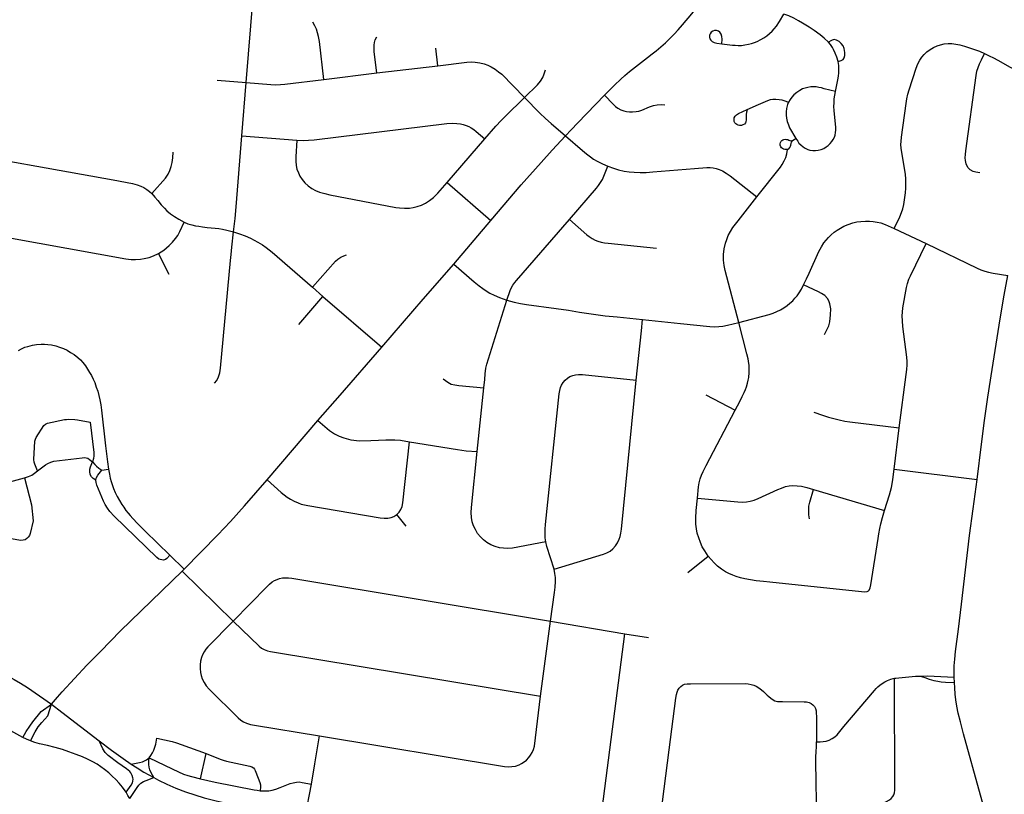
# Model space of a CAD drawing. Extents: x 1410746 to 1533160, y 578873 to 704954.
# Tile 56 of 227: x 1484573 to 1490111, y 600020 to 604381. Entities that reach past the tile are written whole.
import ezdxf

# ---------------------------------------------------------------- set-up
doc = ezdxf.new("R2010")
doc.units = 0
doc.header["$MEASUREMENT"] = 0
doc.layers.add('MC_STREETS', color=254, linetype='CONTINUOUS')

msp = doc.modelspace()

# ---------------------------------------------------------------- linework, layer by layer
at = {"layer": 'MC_STREETS'}
for p, q in [((1485846.9702, 604027.224575), (1485905.49555, 604761.0382)), ((1486923.990825, 604121.775625), (1486913.363975, 604221.0319)), ((1486581.1528, 604081.101075), (1486923.990825, 604121.775625)), ((1486283.638725, 604044.989625), (1486581.1528, 604081.101075)), ((1485683.786575, 604040.732525), (1485846.9702, 604027.224575)), ((1485822.55815, 603727.3507), (1485846.9702, 604027.224575)), ((1485822.55815, 603727.3507), (1486131.524425, 603703.095925)), ((1486976.724525, 603464.47995), (1487189.36645, 603709.395275)), ((1488920.107875, 603700.172975), (1488938.634075, 603712.145325)), ((1486976.724525, 603464.47995), (1487223.371925, 603250.966775)), ((1487014.02945, 603005.4519), (1487223.371925, 603250.966775)), ((1489492.5745, 603205.42305), (1489670.94355, 603120.288575)), ((1485413.43205, 602946.084175), (1485352.49455, 603064.834175)), ((1486220.315275, 602875.521475), (1486278.4605, 602822.6866)), ((1486142.970275, 602665.82405), (1486278.4605, 602822.6866)), ((1486278.4605, 602822.6866), (1486609.0158, 602536.862575)), ((1488075.201975, 602692.49265), (1488289.3613, 602671.1168)), ((1487146.817825, 601949.750725), (1487183.91085, 602309.1669)), ((1488431.415725, 602268.447925), (1488597.18645, 602183.319325)), ((1485964.33015, 601790.4325), (1486249.16265, 602124.496725)), ((1489491.188575, 601850.86615), (1489520.236825, 602082.696825)), ((1485034.8, 601844.2602), (1485071.68035, 601850.487475)), ((1489491.188575, 601850.86615), (1489957.853425, 601792.24255)), ((1489038.45895, 601735.48505), (1489436.874825, 601617.724)), ((1486746.817825, 601529.2646), (1486694.397375, 601594.92025)), ((1485417.05955, 601366.94525), (1485498.3001, 601287.887975)), ((1488330.616775, 601269.86445), (1488445.200125, 601360.48945)), ((1485486.68425, 601276.01985), (1485498.3001, 601287.887975)), ((1485486.68425, 601276.01985), (1485774.146475, 600995.980775)), ((1487502.21985, 600573.21275), (1487558.79285, 600994.284625)), ((1487558.79285, 600994.284625), (1487975.874875, 600924.521525)), ((1487808.172825, 599620.0293), (1487975.874875, 600924.521525)), ((1487975.874875, 600924.521525), (1488109.5825, 600902.70585)), ((1489830.2546, 600650.3939), (1489829.215375, 600679.2456)), ((1485589.921875, 600108.4704), (1485621.101325, 600249.300025)), ((1486177.88135, 599894.191625), (1486214.060325, 600076.9755))]:
    msp.add_line(p, q, dxfattribs=at)
for points in [[(1487862.754225, 603956.9328), (1487918.267475, 604012.552), (1487953.4585, 604046.11055), (1487976.11475, 604066.943875), (1488002.169325, 604088.812675), (1488104.500175, 604168.506375), (1488130.021, 604187.7772), (1488153.718925, 604206.2668), (1488178.979325, 604227.62095), (1488204.77815, 604251.02395), (1488230.163375, 604275.882), (1488253.718925, 604300.0168), (1488275.746975, 604323.571575), (1488300.60245, 604351.669775), (1488321.42725, 604375.79805), (1488344.604325, 604403.4022), (1488393.993325, 604465.0278), (1488463.7801, 604555.4017)], [(1488521.810675, 604245.4341), (1488582.274725, 604237.662075), (1488596.980275, 604236.7194), (1488614.702325, 604235.5882), (1488632.99, 604236.342325), (1488652.45375, 604238.603475), (1488671.985, 604242.292725), (1488689.563125, 604246.633), (1488705.62215, 604251.841325), (1488721.8982, 604258.35175), (1488742.0805, 604268.5514), (1488758.57355, 604278.317025), (1488774.9798, 604289.862175), (1488790.08395, 604302.362175), (1488805.188125, 604316.9455), (1488816.711975, 604329.904075), (1488829.406875, 604345.330925), (1488846.754075, 604371.4937), (1488870.93955, 604412.67195)], [(1489123.121175, 604254.992975), (1489098.8121, 604276.183475), (1489074.683675, 604296.1388), (1489041.52395, 604319.4895), (1489012.7045, 604338.2395), (1488976.981675, 604360.7613), (1488953.9997, 604374.645775), (1488927.287825, 604389.28115), (1488899.83455, 604401.836275), (1488870.93955, 604412.67195)], [(1486283.638725, 604044.989625), (1486258.37785, 604258.447525), (1486253.96415, 604285.374675), (1486248.697025, 604307.4307), (1486241.78395, 604327.182375), (1486232.5665, 604346.60485), (1486220.7155, 604367.6733)], [(1486581.1528, 604081.101075), (1486567.335225, 604200.76345), (1486566.1275, 604221.0531), (1486565.821475, 604238.045), (1486567.786675, 604252.580075), (1486572.2998, 604267.7956), (1486581.827825, 604284.579075)], [(1488456.146375, 604302.140225), (1488453.318375, 604293.2792), (1488452.752775, 604282.721375), (1488455.392225, 604272.917675), (1488460.10555, 604264.9993), (1488468.21245, 604258.0236), (1488479.901475, 604252.3676), (1488494.79555, 604248.974025), (1488521.810675, 604245.4341)], [(1488521.829775, 604245.807325), (1488523.64105, 604271.59795), (1488522.6984, 604286.11495), (1488519.3048, 604299.31225), (1488511.574975, 604311.001275), (1488502.902475, 604317.034325), (1488491.5905, 604319.8623), (1488481.032675, 604319.48525), (1488471.60605, 604316.09165), (1488462.745, 604310.6242), (1488456.146375, 604302.140225)], [(1489176.9406, 604145.878375), (1489192.803125, 604150.55545), (1489204.8143, 604156.9614), (1489211.22025, 604166.57035), (1489214.3538, 604178.604075), (1489214.787825, 604196.92005), (1489210.27395, 604218.1006), (1489204.371175, 604233.03115), (1489193.9545, 604246.572825), (1489181.801725, 604258.03115), (1489167.912825, 604265.67005), (1489154.7184, 604268.447825), (1489143.694075, 604266.190875), (1489134.839925, 604262.284625), (1489123.121175, 604254.992975)], [(1489176.9406, 604145.878375), (1489169.64895, 604169.142275), (1489160.621175, 604192.753375), (1489150.89895, 604212.197825), (1489144.214925, 604225.04505), (1489134.058675, 604240.67005), (1489123.121175, 604254.992975)], [(1489492.5745, 603205.42305), (1489523.04325, 603271.308475), (1489533.1995, 603295.2668), (1489540.23075, 603316.620975), (1489545.178675, 603339.79805), (1489555.0745, 603405.683475), (1489557.41825, 603432.245975), (1489558.1995, 603458.54805), (1489557.41825, 603484.068875), (1489554.553675, 603510.631375), (1489534.241175, 603632.7668), (1489530.595325, 603658.54805), (1489529.553675, 603677.818875), (1489530.334925, 603695.006375), (1489532.939075, 603718.7043), (1489558.98075, 603908.287625), (1489563.147425, 603935.11055), (1489568.876575, 603962.4543), (1489575.387, 603985.631375), (1489615.491175, 604108.027225), (1489624.866175, 604131.464725), (1489636.064075, 604153.339725), (1489647.522425, 604169.745975), (1489661.064075, 604185.370975), (1489675.907825, 604199.693875), (1489693.35575, 604212.714725), (1489712.626575, 604224.433475), (1489732.939075, 604233.287625), (1489752.991175, 604240.058475), (1489773.303675, 604244.225125), (1489794.657825, 604246.568875), (1489815.23075, 604246.568875), (1489838.147425, 604243.964725), (1489861.064075, 604239.537625), (1489887.0961, 604231.6941), (1489944.391175, 604212.704875), (1489970.959925, 604202.818875), (1489999.866175, 604190.5793)], [(1489974.123675, 603518.21025), (1489951.564875, 603522.144925), (1489935.8262, 603526.866525), (1489919.8252, 603536.30975), (1489906.709625, 603549.163), (1489896.479475, 603568.83635), (1489892.282475, 603588.772025), (1489891.49555, 603603.9861), (1489892.462325, 603622.435425), (1489894.4325, 603642.1199), (1489953.3587, 604067.577375), (1489957.62695, 604091.07825), (1489963.529725, 604110.8699), (1489971.1686, 604132.397675), (1489982.157825, 604154.6418), (1489999.866175, 604190.5793)], [(1489999.866175, 604190.5793), (1490026.428675, 604178.339725), (1490050.647425, 604166.100125), (1490074.55315, 604153.18825), (1490144.137, 604113.756375), (1490163.66825, 604104.120975), (1490184.241175, 604096.308475), (1490207.41825, 604089.537625), (1490227.73075, 604084.850125), (1490360.54325, 604057.506375)], [(1486923.990825, 604121.775625), (1487087.34205, 604141.658725), (1487111.6475, 604143.251175), (1487135.624375, 604142.404925), (1487161.01165, 604138.737875), (1487185.834775, 604131.68585), (1487205.862525, 604124.35175), (1487225.608175, 604115.043075), (1487247.6105, 604102.067375), (1487266.227825, 604087.963325), (1487284.281, 604073.2951), (1487412.21825, 603942.80125)], [(1489161.997475, 603976.22725), (1489175.56625, 604041.5789), (1489178.889225, 604062.90125), (1489180.310625, 604081.2391), (1489180.9682, 604098.60915), (1489180.0656, 604122.961725), (1489176.9406, 604145.878375)], [(1487412.21825, 603942.80125), (1487484.440475, 604014.67625), (1487502.84325, 604035.162375), (1487515.34325, 604054.6068), (1487523.651025, 604075.884225), (1487529.579375, 604098.704025)], [(1485846.9702, 604027.224575), (1485984.663375, 604015.79165), (1486012.9638, 604014.767325), (1486040.30755, 604015.635375), (1486063.96205, 604018.022525), (1486283.638725, 604044.989625)], [(1489161.997475, 603976.22725), (1489097.19965, 603992.56515), (1489082.800125, 603996.44195), (1489067.569875, 603999.764925), (1489052.339625, 604001.980225), (1489037.386275, 604002.810975), (1489022.70985, 604002.25715), (1489006.095025, 603999.764925), (1488990.86475, 603995.888125), (1488975.911425, 603990.903675), (1488960.127325, 603983.1501), (1488943.448275, 603971.582925), (1488927.99095, 603958.3953), (1488916.186525, 603944.77425), (1488906.085475, 603931.849425), (1488896.7945, 603917.0883)], [(1487189.36645, 603709.395275), (1487250.803925, 603782.111275), (1487280.29975, 603814.244925), (1487303.094275, 603835.593275), (1487412.21825, 603942.80125)], [(1487412.21825, 603942.80125), (1487498.098325, 603855.528675), (1487529.691375, 603825.346), (1487561.775025, 603796.152575), (1487642.451525, 603728.026)], [(1487642.451525, 603728.026), (1487674.000925, 603761.702975), (1487711.464625, 603800.5919), (1487862.754225, 603956.9328)], [(1487862.754225, 603956.9328), (1487910.48975, 603904.9647), (1487924.55225, 603891.943875), (1487937.312675, 603883.0897), (1487954.23975, 603874.23555), (1487970.906425, 603868.24595), (1487985.2599, 603864.71765), (1488003.198075, 603862.5168), (1488020.646, 603861.475125), (1488040.9585, 603863.29805), (1488056.323075, 603866.162625), (1488072.468925, 603871.631375), (1488115.9585, 603890.381375), (1488137.8335, 603897.67305), (1488157.885575, 603902.100125), (1488181.5835, 603903.662625), (1488202.156425, 603901.5793)], [(1488938.634075, 603712.145325), (1488948.904775, 603696.494725), (1488956.241, 603686.060975), (1488965.8596, 603675.790275), (1488980.53205, 603664.5414), (1488991.94395, 603658.0203), (1489005.5412, 603650.85355), (1489018.0023, 603647.253675), (1489033.509475, 603644.76145), (1489048.462825, 603644.207625), (1489064.800725, 603646.422925), (1489080.584825, 603650.57665), (1489095.538175, 603656.66875), (1489108.6087, 603664.270225), (1489120.737325, 603673.283575), (1489131.26005, 603683.252475), (1489141.50585, 603694.88285), (1489149.25945, 603706.79015), (1489155.905375, 603719.528175), (1489159.782175, 603731.435475), (1489162.274375, 603745.558075), (1489163.38205, 603759.12685), (1489163.105125, 603774.3571), (1489154.5208, 603870.446175), (1489153.136225, 603891.491625), (1489153.41315, 603912.260175), (1489154.797725, 603934.690175), (1489157.843775, 603956.28945), (1489161.997475, 603976.22725)], [(1488664.5258, 603874.64755), (1488728.831425, 603904.080075), (1488767.379975, 603921.021575), (1488781.7029, 603926.490325), (1488795.504975, 603930.9174), (1488809.307075, 603933.26115), (1488826.23415, 603934.0424), (1488844.463325, 603931.959075), (1488859.567475, 603929.615325), (1488871.339175, 603926.3117), (1488896.7945, 603917.0883)], [(1488896.7945, 603917.0883), (1488891.291575, 603902.621475), (1488886.468275, 603880.9689), (1488884.806775, 603862.9695), (1488885.0837, 603843.58555), (1488886.468275, 603826.6938), (1488890.06815, 603808.140575), (1488896.43715, 603788.4797), (1488903.010325, 603772.152725), (1488938.634075, 603712.145325)], [(1488606.234675, 603790.050825), (1488600.11505, 603794.130575), (1488595.6273, 603800.046225), (1488592.5675, 603808.001775), (1488590.9356, 603817.793175), (1488592.3635, 603828.60455), (1488596.85125, 603838.59995), (1488604.806775, 603846.1475), (1488615.851425, 603852.3694), (1488664.5258, 603874.64755)], [(1488664.167175, 603873.05065), (1488661.5154, 603861.242625), (1488659.898525, 603846.968025), (1488659.1657, 603816.65115), (1488657.843625, 603806.777825), (1488654.61945, 603799.61445), (1488649.15325, 603793.524225), (1488641.3206, 603788.6229), (1488632.549125, 603785.971075), (1488622.349725, 603785.5631), (1488614.1902, 603786.991), (1488606.234675, 603790.050825)], [(1486131.524425, 603703.095925), (1486168.942325, 603701.076225), (1486197.459875, 603702.009925), (1486229.164375, 603705.155425), (1486974.63035, 603796.187575), (1487005.057525, 603798.1828), (1487032.31265, 603797.1348), (1487051.986175, 603794.940575), (1487067.683325, 603791.0003), (1487084.47265, 603785.2175), (1487098.439175, 603779.124325), (1487112.941425, 603771.563325), (1487126.57165, 603762.562025), (1487140.716325, 603751.000375), (1487189.36645, 603709.395275)], [(1485775.770475, 603186.602675), (1485785.126325, 603262.65665), (1485791.16235, 603327.242175), (1485822.55815, 603727.3507)], [(1487223.371925, 603250.966775), (1487394.42085, 603450.378925), (1487506.2342, 603577.777425), (1487567.2866, 603646.439675), (1487642.451525, 603728.026)], [(1487642.451525, 603728.026), (1487737.9473, 603644.6875), (1487760.25405, 603625.9619), (1487783.026, 603609.015475), (1487800.997125, 603596.55135), (1487820.424275, 603585.21885), (1487851.11415, 603569.41515), (1487880.291325, 603556.193675)], [(1486131.524425, 603703.095925), (1486125.00315, 603609.2034), (1486125.00315, 603584.570825), (1486127.33325, 603560.936875), (1486131.96985, 603539.0553), (1486140.0598, 603519.023075), (1486148.9202, 603500.53175), (1486160.8625, 603481.655225), (1486177.0424, 603462.778675), (1486195.148475, 603445.828325), (1486215.56595, 603430.4189), (1486236.7539, 603418.4766), (1486259.868025, 603409.23095), (1486288.375475, 603401.911475), (1486318.0386, 603395.7477), (1486687.890675, 603324.59735), (1486710.019625, 603321.358975), (1486737.155825, 603319.271375), (1486766.115725, 603320.602875), (1486786.753825, 603323.598725), (1486809.0563, 603329.25755), (1486833.483725, 603337.577125), (1486854.65985, 603347.898425), (1486877.8999, 603362.1596), (1486901.262, 603380.8528), (1486923.897325, 603403.821025), (1486976.724525, 603464.47995)], [(1488891.962725, 603650.94655), (1488884.231275, 603649.68485), (1488877.200225, 603650.1572), (1488870.082175, 603651.8933), (1488863.137725, 603655.191925), (1488857.7558, 603659.5322), (1488853.55355, 603665.55075), (1488851.123, 603673.710475), (1488851.123, 603682.391025), (1488852.894675, 603690.26135), (1488855.760325, 603696.641025), (1488859.844125, 603701.166325), (1488865.804275, 603704.5879), (1488870.88145, 603706.574625), (1488878.4972, 603707.567975), (1488886.6648, 603707.23685), (1488892.956075, 603705.691625), (1488898.364375, 603702.601175), (1488904.457175, 603700.3308), (1488912.161, 603699.400375), (1488920.107875, 603700.172975)], [(1488891.962725, 603650.94655), (1488899.136975, 603654.8096), (1488904.91555, 603660.825675), (1488907.243625, 603664.78925), (1488909.289875, 603668.758075), (1488910.8007, 603674.1941), (1488912.712875, 603684.168875), (1488915.030725, 603691.23275), (1488920.107875, 603700.172975)], [(1484111.4282, 603655.7446), (1485098.979575, 603478.984825), (1485207.88685, 603459.42745), (1485234.11835, 603452.15495), (1485254.75895, 603444.066075), (1485271.215625, 603435.41935), (1485287.95125, 603425.09905), (1485303.0133, 603413.66305), (1485316.4018, 603401.6692)], [(1485316.4018, 603401.6692), (1485392.961875, 603488.98235), (1485407.97025, 603511.1116), (1485417.51885, 603531.2939), (1485424.6803, 603554.297375), (1485429.74755, 603576.5766), (1485433.24415, 603602.5252), (1485435.460125, 603635.3239)], [(1488718.5204, 603383.27055), (1488851.57215, 603550.35345), (1488862.34795, 603566.597225), (1488873.48855, 603585.695375), (1488881.446125, 603604.47525), (1488887.0382, 603624.9828), (1488891.962725, 603650.94655)], [(1487665.007, 603256.30625), (1487818.05175, 603432.756175), (1487829.058575, 603446.800325), (1487840.6609, 603463.529275), (1487850.374475, 603480.79785), (1487859.2786, 603500.225025), (1487880.291325, 603556.193675)], [(1487880.291325, 603556.193675), (1487912.951675, 603544.64605), (1487941.0603, 603535.913275), (1487973.262425, 603528.545), (1488001.91685, 603524.4515), (1488029.2068, 603521.9954), (1488063.319225, 603520.630925), (1488096.61295, 603521.449625), (1488134.54595, 603523.9057), (1488369.29135, 603543.174525)], [(1488369.29135, 603543.174525), (1488437.919025, 603548.976), (1488455.791725, 603548.976), (1488474.175075, 603546.678075), (1488490.005175, 603542.8482), (1488507.62255, 603537.231075), (1488526.0059, 603529.316025), (1488546.176525, 603517.5711), (1488568.900375, 603501.996325), (1488718.5204, 603383.27055)], [(1485316.4018, 603401.6692), (1485333.695275, 603382.70215), (1485349.03625, 603363.735125), (1485369.118975, 603338.910625), (1485386.41245, 603319.106825), (1485401.195575, 603305.160475), (1485421.836175, 603288.42485), (1485443.8714, 603272.2471), (1485468.1008, 603257.487475), (1485498.5883, 603240.875825)], [(1488617.5061, 602676.94105), (1488540.92115, 602968.83565), (1488535.018375, 602997.568275), (1488531.893375, 603026.387725), (1488531.806575, 603058.245375), (1488535.712825, 603090.363425), (1488542.22325, 603122.04745), (1488549.948925, 603144.443275), (1488558.6295, 603165.276625), (1488570.43505, 603188.887725), (1488583.9767, 603210.4155), (1488598.23735, 603229.806525), (1488613.24225, 603248.83175), (1488718.5204, 603383.27055)], [(1484036.3693, 603238.3161), (1485169.098775, 603035.296325), (1485199.93185, 603031.808975), (1485224.455425, 603031.5776), (1485251.676325, 603032.925175), (1485272.4289, 603036.42885), (1485300.188825, 603042.627675), (1485325.67165, 603051.552925), (1485352.49455, 603064.834175)], [(1485352.49455, 603064.834175), (1485383.223725, 603084.365425), (1485413.17165, 603109.625825), (1485431.661225, 603127.855), (1485448.848725, 603148.688325), (1485461.86955, 603166.9175), (1485474.10915, 603188.271675), (1485498.5883, 603240.875825)], [(1485498.5883, 603240.875825), (1485518.90275, 603232.639475), (1485540.65905, 603226.22415), (1485562.136425, 603221.203475), (1485579.8383, 603217.959175), (1485600.93205, 603214.57375), (1485626.7133, 603211.44875), (1485672.356425, 603207.807), (1485692.9353, 603205.42205), (1485714.210075, 603201.8263), (1485737.911225, 603196.605), (1485775.770475, 603186.602675)], [(1487312.547775, 602802.881325), (1487330.889525, 602856.463225), (1487338.260775, 602873.3395), (1487346.019975, 602887.1121), (1487357.2943, 602902.431525), (1487366.581875, 602913.4934), (1487665.007, 603256.30625)], [(1487665.007, 603256.30625), (1487763.103825, 603170.256175), (1487776.12465, 603159.8395), (1487792.010075, 603148.902), (1487809.06, 603139.875425), (1487824.5784, 603133.5089), (1487843.081125, 603128.13715), (1487862.180725, 603124.555975), (1487882.673, 603121.969575), (1488154.091575, 603094.22445)], [(1488982.488, 602887.882825), (1488998.63385, 602922.77865), (1489012.95675, 602954.02865), (1489068.4255, 603075.90365), (1489082.748425, 603102.726575), (1489096.810925, 603124.862), (1489108.529675, 603139.96615), (1489122.8526, 603155.59115), (1489137.69635, 603170.4349), (1489154.1026, 603183.976575), (1489170.50885, 603195.95575), (1489189.779675, 603208.195325), (1489209.310925, 603218.351575), (1489232.2276, 603227.987), (1489258.529675, 603236.84115), (1489281.185925, 603242.3099), (1489303.842175, 603245.1745), (1489329.623425, 603246.21615), (1489353.58175, 603246.21615), (1489373.89425, 603244.914075), (1489396.2901, 603241.789075), (1489417.38385, 603236.84115), (1489441.342175, 603228.507825), (1489492.5745, 603205.42305)], [(1485669.31225, 602334.3487), (1485680.6609, 602350.0622), (1485691.42755, 602371.013525), (1485697.82935, 602392.54685), (1485701.903225, 602419.608975), (1485757.964175, 603026.04425), (1485761.284, 603058.638825), (1485765.811025, 603100.589225), (1485775.770475, 603186.602675)], [(1485775.770475, 603186.602675), (1485808.48415, 603176.2925), (1485840.7758, 603164.57375), (1485870.4633, 603151.552925), (1485911.628225, 603128.0167), (1485937.53565, 603112.952425), (1485959.508375, 603098.32745), (1485992.817375, 603072.557825), (1486220.315275, 602875.521475)], [(1489520.236825, 602082.696825), (1489559.05235, 602383.614325), (1489562.161825, 602412.53025), (1489564.19325, 602438.261525), (1489564.531825, 602456.544275), (1489562.8755, 602481.905475), (1489540.493375, 602653.93035), (1489537.70365, 602685.663925), (1489537.107675, 602713.85715), (1489538.46195, 602734.5099), (1489541.170525, 602758.209775), (1489561.82325, 602873.662), (1489566.9018, 602896.34615), (1489574.6889, 602919.70745), (1489582.814575, 602939.005925), (1489670.94355, 603120.288575)], [(1489670.94355, 603120.288575), (1489958.183125, 602982.52815), (1489978.75605, 602973.15315), (1490001.672725, 602964.819825), (1490023.026875, 602958.83025), (1490048.542725, 602953.668625), (1490131.08155, 602940.558425)], [(1486220.315275, 602875.521475), (1486348.148575, 603020.93215), (1486363.0035, 603033.730225), (1486379.6867, 603044.700025), (1486395.912825, 603051.3276), (1486410.76775, 603057.041025)], [(1486609.0158, 602536.862575), (1486841.757275, 602807.272275), (1487014.02945, 603005.4519)], [(1487014.02945, 603005.4519), (1487128.9424, 602906.025675), (1487157.2586, 602882.274825), (1487177.5711, 602866.91025), (1487196.676225, 602854.128925), (1487218.134475, 602841.67575), (1487240.814475, 602830.01815), (1487271.22835, 602817.11745), (1487312.547775, 602802.881325)], [(1488617.5061, 602676.94105), (1488787.95675, 602722.257825), (1488811.39425, 602729.5495), (1488832.2276, 602737.882825), (1488852.8005, 602748.5599), (1488871.810925, 602759.757825), (1488890.0401, 602771.9974), (1488904.88385, 602784.237), (1488921.2901, 602799.08075), (1488933.7901, 602812.882825), (1488945.50885, 602826.945325), (1488957.2276, 602843.612), (1488969.988, 602864.70575), (1488982.488, 602887.882825)], [(1489100.11955, 602609.484275), (1489123.407225, 602656.6771), (1489130.034175, 602679.503825), (1489134.4633, 602720.2229), (1489134.793025, 602752.64015), (1489130.27435, 602781.86975), (1489124.154675, 602798.2995), (1489115.82135, 602812.362), (1489101.238, 602827.987), (1489083.26925, 602839.96615), (1489066.342175, 602848.820325), (1488982.488, 602887.882825)], [(1489957.853425, 601792.24255), (1489982.2437, 601990.6484), (1489999.7372, 602125.0569), (1490018.39695, 602255.966675), (1490043.179425, 602411.075825), (1490087.496325, 602697.094775), (1490110.2379, 602829.7539), (1490131.08155, 602940.558425)], [(1487183.91085, 602309.1669), (1487188.363525, 602355.158025), (1487191.62765, 602388.298), (1487195.5339, 602418.506325), (1487200.742225, 602442.46465), (1487208.81515, 602471.631325), (1487312.547775, 602802.881325)], [(1487312.547775, 602802.881325), (1487353.50295, 602791.3891), (1487388.936675, 602784.131325), (1487424.35335, 602777.881325), (1487590.808925, 602754.83995), (1487659.07555, 602745.24245), (1487722.1574, 602735.109975), (1487787.8108, 602724.855475), (1487865.672775, 602714.686875), (1487933.0339, 602707.74245), (1488075.201975, 602692.49265)], [(1488040.893325, 602352.51235), (1488069.506775, 602629.575125), (1488075.201975, 602692.49265)], [(1488289.3613, 602671.1168), (1488454.88385, 602654.289075), (1488480.6651, 602652.726575), (1488504.623425, 602652.987), (1488528.32135, 602655.59115), (1488553.58175, 602660.539075), (1488617.5061, 602676.94105)], [(1488597.18645, 602183.319325), (1488623.043075, 602231.132025), (1488636.5378, 602259.657875), (1488647.3885, 602282.40455), (1488655.320575, 602299.74145), (1488660.368125, 602313.490125), (1488666.68635, 602334.865075), (1488670.36745, 602350.825025), (1488673.49245, 602367.15995), (1488676.26705, 602394.795075), (1488676.35005, 602414.1018), (1488675.8694, 602433.41935), (1488672.978675, 602459.3399), (1488670.41075, 602472.50325), (1488663.598775, 602499.5908), (1488617.5061, 602676.94105)], [(1484565.649775, 602519.501), (1484582.57685, 602528.876), (1484601.587275, 602536.9489), (1484619.0352, 602542.15725), (1484644.2956, 602548.40725), (1484666.69145, 602552.3135), (1484692.4727, 602554.396825), (1484711.743525, 602554.396825), (1484731.7956, 602553.09475), (1484752.368525, 602549.709325), (1484775.806025, 602544.7614), (1484797.4206, 602537.73015), (1484819.81645, 602529.1364), (1484838.82685, 602520.021825), (1484859.13935, 602508.303075), (1484878.6706, 602495.28225), (1484899.243525, 602479.1364), (1484914.6081, 602465.334325), (1484927.88935, 602450.751), (1484942.165, 602431.7696), (1484954.45185, 602414.29265), (1484965.649775, 602395.803075), (1484976.32685, 602377.3135), (1484986.743525, 602356.740575), (1484995.03525, 602337.757125), (1485003.6706, 602313.251), (1485011.2227, 602289.553075), (1485018.25395, 602264.8135), (1485023.462275, 602241.896825), (1485028.931025, 602213.251), (1485033.3581, 602183.303075), (1485054.9727, 601981.21975), (1485065.9102, 601891.115575), (1485071.68035, 601850.487475)], [(1486249.16265, 602124.496725), (1486374.97375, 602268.198875), (1486609.0158, 602536.862575)], [(1486953.871875, 602359.118975), (1486980.575325, 602339.595275), (1487000.518225, 602330.1378), (1487020.87235, 602324.997875), (1487042.04885, 602322.3251), (1487183.91085, 602309.1669)], [(1487531.804975, 601442.415625), (1487529.0272, 601463.9434), (1487527.985525, 601488.9434), (1487529.0272, 601512.901725), (1487530.7633, 601538.9434), (1487607.542825, 602274.9677), (1487610.146975, 602294.064925), (1487614.053225, 602310.12395), (1487620.346625, 602324.01285), (1487629.89525, 602338.552775), (1487640.74595, 602351.139575), (1487654.2008, 602363.07535), (1487667.872675, 602371.538875), (1487683.7147, 602378.483325), (1487699.122675, 602382.6066), (1487715.1817, 602383.908675), (1487737.96815, 602383.47465), (1488040.893325, 602352.51235)], [(1487578.30275, 601288.13305), (1487856.301025, 601371.962325), (1487875.2443, 601379.2952), (1487893.5765, 601389.68345), (1487909.4644, 601402.515975), (1487924.4357, 601419.626025), (1487935.74055, 601436.43055), (1487945.517725, 601455.9849), (1487950.71185, 601472.178325), (1487954.683825, 601490.510525), (1487957.41775, 601513.750775), (1488040.893325, 602352.51235)], [(1488384.64395, 601688.077), (1488391.2021, 601750.939275), (1488394.84795, 601773.074675), (1488400.5771, 601796.251775), (1488407.087525, 601816.564275), (1488416.491975, 601838.299475), (1488433.737025, 601871.490025), (1488597.18645, 602183.319325)], [(1489040.5967, 602171.810275), (1489088.594525, 602154.07385), (1489122.62705, 602143.695125), (1489152.797725, 602135.247325), (1489182.9684, 602127.52365), (1489213.863175, 602121.730875), (1489242.827025, 602117.3863), (1489520.236825, 602082.696825)], [(1484672.76665, 601841.256125), (1484658.063825, 601878.421575), (1484654.244375, 601890.921575), (1484652.8555, 601905.5049), (1484658.31375, 602008.75275), (1484660.917925, 602019.169425), (1484665.200575, 602028.958225), (1484709.1055, 602096.1299), (1484717.0916, 602104.116025), (1484728.1071, 602109.745725), (1484825.23625, 602129.608525), (1484835.6575, 602131.148575), (1484846.6055, 602131.546575), (1484882.789625, 602129.74125), (1484897.256725, 602128.0877), (1484968.53065, 602116.208725), (1484988.78715, 601944.906675), (1484989.464875, 601926.607875), (1484987.818425, 601910.85865), (1484981.8839, 601891.571475)], [(1486249.16265, 602124.496725), (1486315.97585, 602068.21895), (1486343.223475, 602049.4867), (1486369.1739, 602036.608125), (1486395.1863, 602027.0071), (1486434.7069, 602016.78565), (1486483.86985, 602010.024525), (1486547.83265, 602011.362125), (1486590.959875, 602013.094725), (1486632.96765, 602015.21315), (1486682.81795, 602014.99695), (1486714.0574, 602013.676425), (1486765.567825, 602003.917375)], [(1486694.397375, 601594.92025), (1486707.93905, 601609.503575), (1486717.30395, 601623.70905), (1486724.2484, 601640.72295), (1486728.762275, 601661.556275), (1486765.567825, 602003.917375)], [(1486765.567825, 602003.917375), (1487034.910325, 601961.25975), (1487058.9706, 601957.736825), (1487085.012275, 601954.611825), (1487146.817825, 601949.750725)], [(1487531.804975, 601442.415625), (1487345.125525, 601406.864225), (1487316.881875, 601404.5742), (1487294.363275, 601405.719225), (1487271.844675, 601408.7726), (1487247.7994, 601414.49765), (1487223.372475, 601425.18445), (1487201.23555, 601438.16125), (1487182.152, 601452.66475), (1487164.21345, 601469.0766), (1487148.56495, 601489.305175), (1487135.9698, 601510.67875), (1487126.04635, 601532.434), (1487118.412925, 601553.807575), (1487113.832875, 601579.37955), (1487112.687875, 601606.0965), (1487114.21455, 601635.1035), (1487146.817825, 601949.750725)], [(1484672.76665, 601841.256125), (1484718.526425, 601875.64365), (1484731.781475, 601883.16765), (1484747.8405, 601890.98015), (1484764.118775, 601895.432175), (1484924.68175, 601915.4744), (1484935.232, 601916.133775), (1484945.9471, 601914.97985), (1484955.013725, 601911.84775), (1484964.41005, 601905.913225), (1484981.8839, 601891.571475)], [(1485001.66405, 601789.367025), (1484985.73735, 601798.17755), (1484976.58795, 601806.6492), (1484969.810625, 601820.203875), (1484966.760825, 601837.48605), (1484967.43855, 601850.701825), (1484970.827225, 601863.57875), (1484981.8839, 601891.571475)], [(1484981.8839, 601891.571475), (1484995.89595, 601876.0758), (1485004.303175, 601867.668575), (1485017.32615, 601855.964375), (1485034.8, 601844.2602)], [(1484599.116225, 601801.595475), (1484638.157225, 601649.131975), (1484648.602025, 601560.3805), (1484631.89195, 601489.199925), (1484627.409975, 601477.629325), (1484620.81275, 601467.21265), (1484613.347475, 601459.920975), (1484603.104425, 601453.670975), (1484591.8197, 601450.372375), (1484579.666925, 601449.3307), (1484566.88025, 601450.712825), (1484289.12415, 601500.106475), (1484279.298375, 601502.56845), (1484272.0626, 601506.10935), (1484267.136125, 601511.4977), (1484260.362225, 601526.123175), (1484258.360825, 601533.974775), (1484258.3927, 601546.243875), (1484294.810925, 601745.236325), (1484311.2461, 601809.398625), (1484315.7027, 601825.296575), (1484320.563825, 601838.1438), (1484329.275375, 601856.087225)], [(1484329.275375, 601856.087225), (1484356.616025, 601838.8871), (1484366.39715, 601831.546575), (1484375.682425, 601821.454625), (1484414.5217, 601775.55365), (1484421.17145, 601770.232925), (1484427.464875, 601765.89265), (1484435.9284, 601762.420425), (1484445.91105, 601761.769375), (1484457.195775, 601763.288475), (1484469.011525, 601765.6251), (1484599.116225, 601801.595475)], [(1484599.116225, 601801.595475), (1484622.758575, 601808.8768), (1484640.7027, 601817.310475), (1484656.674925, 601828.421575), (1484672.76665, 601841.256125)], [(1485001.66405, 601789.367025), (1485004.71385, 601803.599425), (1485011.41175, 601816.1419), (1485034.8, 601844.2602)], [(1485071.68035, 601850.487475), (1485077.6208, 601821.662125), (1485082.3083, 601800.828775), (1485088.02215, 601780.441575), (1485094.28745, 601759.68295), (1485100.797875, 601741.193375), (1485110.172875, 601718.797525), (1485120.84995, 601697.18295), (1485133.5775, 601674.25485), (1485147.15205, 601652.130875), (1485157.5687, 601636.24545), (1485170.0687, 601618.797525), (1485182.6633, 601602.670225), (1485193.3999, 601589.342025), (1485208.94945, 601572.12645), (1485234.91245, 601545.62045), (1485279.1833, 601501.0892), (1485417.05955, 601366.94525)], [(1489436.874825, 601617.724), (1489465.2771, 601706.031075), (1489471.3535, 601726.8644), (1489476.1278, 601747.480725), (1489480.468075, 601768.9651), (1489483.9403, 601793.487675), (1489491.188575, 601850.86615)], [(1485417.05955, 601366.94525), (1485400.852975, 601347.92085), (1485392.792, 601342.175775), (1485382.1123, 601338.987425), (1485371.90165, 601339.9229), (1485363.094925, 601341.56135), (1485355.10745, 601345.043075), (1485344.457475, 601353.030575), (1485104.013625, 601586.715775), (1485080.1679, 601612.974), (1485065.909425, 601630.867), (1485052.489675, 601651.83535), (1485043.2636, 601670.846675), (1485007.424775, 601760.5634), (1485003.019525, 601775.4735), (1485001.66405, 601789.367025)], [(1485498.3001, 601287.887975), (1485687.223925, 601480.91445), (1485758.085275, 601555.397225), (1485837.812325, 601645.17335), (1485964.33015, 601790.4325)], [(1485964.33015, 601790.4325), (1486043.7716, 601719.776475), (1486059.954775, 601706.16205), (1486077.936075, 601693.318275), (1486096.17425, 601681.501975), (1486116.724325, 601670.7132), (1486138.137275, 601661.20905), (1486155.151175, 601654.611825), (1486175.29005, 601649.056275), (1486193.607, 601645.755225), (1486600.164525, 601577.724175), (1486622.522375, 601575.128575), (1486643.355725, 601575.4758), (1486662.0956, 601578.22295), (1486676.68905, 601583.461925), (1486694.397375, 601594.92025)], [(1489829.215375, 600679.2456), (1489828.48115, 600702.117225), (1489829.870025, 600744.1311), (1489832.3006, 600781.283875), (1489836.797025, 600824.341675), (1489853.34545, 600950.752275), (1489870.4434, 601089.909425), (1489916.15475, 601477.377625), (1489936.120025, 601627.0304), (1489957.853425, 601792.24255)], [(1488384.64395, 601688.077), (1488611.4136, 601666.676125), (1488638.236525, 601665.374025), (1488660.111525, 601666.4157), (1488680.94485, 601669.801125), (1488703.6011, 601676.051125), (1488727.0386, 601685.1657), (1488837.90735, 601736.47525), (1488858.037975, 601744.1995), (1488880.94485, 601752.3532), (1488900.996925, 601756.25945), (1488922.090675, 601758.082375), (1488946.309425, 601757.561525), (1488971.049025, 601754.436525), (1489000.23285, 601747.7815), (1489038.45895, 601735.48505)], [(1489015.30785, 601571.9962), (1489012.615875, 601594.3395), (1489011.100375, 601621.785825), (1489012.615875, 601643.064075), (1489017.730625, 601665.407375), (1489038.45895, 601735.48505)], [(1488445.200125, 601360.48945), (1488426.450125, 601390.697775), (1488412.561225, 601413.96165), (1488401.450125, 601437.92), (1488392.42235, 601463.61445), (1488383.741775, 601490.697775), (1488379.2279, 601515.003325), (1488376.79735, 601540.697775), (1488375.45235, 601574.221925), (1488377.4038, 601617.902275), (1488384.64395, 601688.077)], [(1489345.06105, 601163.40405), (1489351.571475, 601169.91445), (1489357.300625, 601182.41445), (1489360.425625, 601200.3832), (1489401.82215, 601459.714525), (1489406.1845, 601486.82335), (1489411.481625, 601516.11335), (1489417.0692, 601543.783675), (1489425.5924, 601578.235525), (1489436.874825, 601617.724)], [(1487578.30275, 601288.13305), (1487538.81065, 601415.458975), (1487531.804975, 601442.415625)], [(1489345.06105, 601163.40405), (1489337.24855, 601160.018625), (1489324.74855, 601158.456125), (1489307.040225, 601159.4978), (1488792.562525, 601215.346175), (1488757.508975, 601218.645325), (1488715.686225, 601222.98945), (1488683.741775, 601227.1561), (1488651.79735, 601233.058875), (1488626.450125, 601238.96165), (1488602.839, 601245.9061), (1488583.39455, 601254.23945), (1488562.561225, 601262.92), (1488543.811225, 601273.683875), (1488521.241775, 601288.267225), (1488498.67235, 601305.628325), (1488478.880675, 601324.0311), (1488461.51955, 601341.73945), (1488445.200125, 601360.48945)], [(1487558.79285, 600994.284625), (1487580.43535, 601157.153425), (1487583.900275, 601185.912225), (1487585.924725, 601218.035425), (1487585.924725, 601240.17085), (1487583.511075, 601262.87265), (1487578.30275, 601288.13305)], [(1484751.35665, 600527.0013), (1484785.04445, 600566.57695), (1484812.09285, 600596.821375), (1484950.927, 600746.85145), (1485027.663125, 600824.97645), (1485140.51035, 600940.254225), (1485486.68425, 601276.01985)], [(1485774.146475, 600995.980775), (1485964.995575, 601191.06355), (1485978.3175, 601203.629), (1485993.310675, 601216.158125), (1486006.37295, 601224.040525), (1486020.336075, 601230.571675), (1486033.39835, 601235.0759), (1486050.51445, 601238.228875), (1486066.279275, 601239.580125), (1486085.19705, 601239.129725), (1486104.1659, 601236.8758), (1487558.79285, 600994.284625)], [(1485774.146475, 600995.980775), (1485631.240325, 600851.306375), (1485620.2832, 600837.695325), (1485610.215675, 600822.441525), (1485601.36845, 600805.9674), (1485594.656775, 600789.798375), (1485589.775575, 600770.88365), (1485587.029875, 600748.91815), (1485587.33495, 600728.172975), (1485589.4705, 600706.817625), (1485592.826325, 600689.73335), (1485598.622775, 600671.428775), (1485609.605525, 600649.768375), (1485621.4313, 600631.44985), (1485637.9776, 600611.938925), (1485801.80355, 600451.163725), (1485816.7523, 600438.350525), (1485831.090875, 600428.893175), (1485848.7853, 600420.6561), (1485871.666025, 600414.2495), (1485893.326425, 600409.063225), (1486259.1017, 600348.965575)], [(1485774.146475, 600995.980775), (1485919.647075, 600853.853425), (1485933.140175, 600843.7336), (1485947.7577, 600835.862625), (1485966.6128, 600828.851575), (1485984.229875, 600824.706375), (1487502.21985, 600573.21275)], [(1484227.166075, 600797.42725), (1484275.5979, 600782.205825), (1484320.5284, 600766.87005), (1484367.80615, 600749.622875), (1484412.2506, 600731.567325), (1484454.611725, 600712.122875), (1484491.417275, 600694.067325), (1484540.722825, 600667.3312), (1484576.83395, 600646.497875), (1484616.614675, 600621.488075), (1484751.35665, 600527.0013)], [(1489055.744725, 600316.0553), (1489074.501625, 600315.911025), (1489092.20995, 600317.2131), (1489108.6162, 600320.3381), (1489125.8037, 600326.067275), (1489142.470375, 600334.1402), (1489157.314125, 600343.7756), (1489170.8122, 600355.936925), (1489208.91385, 600402.145325), (1489380.77665, 600605.624375), (1489390.700075, 600616.410775), (1489399.55425, 600625.004525), (1489410.231325, 600634.379525), (1489424.293825, 600645.056625), (1489438.87715, 600653.910775), (1489455.023, 600661.20245), (1489472.731325, 600667.712875), (1489485.636725, 600671.500975), (1489493.27555, 600673.392)], [(1489061.42915, 599821.94225), (1489077.22775, 599830.4492), (1489098.2347, 599841.213075), (1489116.8111, 599849.5464), (1489136.986675, 599857.93295), (1489157.587975, 599865.2176), (1489176.864175, 599871.1172), (1489194.676775, 599875.6372), (1489260.621525, 599891.66425), (1489278.590275, 599896.61215), (1489294.215275, 599902.341325), (1489309.57985, 599908.3309), (1489327.027775, 599916.92465), (1489354.371525, 599931.247575), (1489449.4236, 599980.72675), (1489464.520725, 599989.9394), (1489474.1632, 599997.133), (1489483.5382, 600007.28925), (1489489.7882, 600017.4455), (1489493.434025, 600028.903825), (1489494.7361, 600043.22675), (1489493.27555, 600673.392)], [(1489493.27555, 600673.392), (1489501.970575, 600674.65845), (1489518.14525, 600676.5454), (1489612.297775, 600684.5983), (1489638.61675, 600686.462875)], [(1489638.61675, 600686.462875), (1489681.8459, 600686.723275), (1489716.9886, 600685.045925), (1489829.215375, 600679.2456)], [(1489638.61675, 600686.462875), (1489663.61675, 600677.869125), (1489688.87715, 600669.01495), (1489714.6584, 600661.20245), (1489737.05425, 600656.51495), (1489756.06465, 600653.910775), (1489780.543825, 600652.348275), (1489830.2546, 600650.3939)], [(1488158.604325, 599742.6978), (1488226.027375, 600271.183725), (1488264.308625, 600561.808725), (1488267.694025, 600582.642075), (1488270.819025, 600595.923325), (1488274.9857, 600607.121225), (1488281.756525, 600618.31915), (1488291.131525, 600627.954575), (1488301.287775, 600634.985825), (1488313.006525, 600639.673325), (1488327.589875, 600641.75665), (1488345.819025, 600642.798325), (1488653.3709, 600643.42385), (1488671.07945, 600642.017075), (1488687.225275, 600639.152475), (1488702.069025, 600634.985825), (1488715.089875, 600629.25665), (1488731.2357, 600619.360825), (1488745.037775, 600609.464975), (1488757.277375, 600598.7879), (1488776.808625, 600579.25665), (1488786.444025, 600570.402475), (1488797.902375, 600560.767075), (1488810.402375, 600551.652475), (1488821.339875, 600547.2254), (1488834.881525, 600543.839975), (1488847.64195, 600542.798325), (1488862.748825, 600542.234225), (1488984.881525, 600541.75665), (1488998.162775, 600540.9754), (1489013.006525, 600537.8504), (1489024.20445, 600532.38165), (1489034.881525, 600524.56915), (1489043.214875, 600515.19415), (1489048.683625, 600504.25665), (1489052.32945, 600490.454575), (1489053.708075, 600474.467325), (1489054.37575, 600460.832), (1489055.744725, 600316.0553)], [(1490003.99075, 599921.091725), (1489978.223775, 600015.089525), (1489882.153, 600361.6762), (1489864.015825, 600428.2694), (1489851.70835, 600477.023925), (1489843.983725, 600517.33105), (1489838.335175, 600552.346475), (1489834.689325, 600584.1173), (1489832.085175, 600619.794375), (1489830.2546, 600650.3939)], [(1484589.945525, 600340.971275), (1484556.15015, 600358.441875), (1484491.85115, 600394.765675), (1484431.304275, 600427.9688), (1484340.158425, 600475.277825), (1484272.4501, 600508.69795), (1484197.2765, 600544.288225), (1484130.2626, 600573.107675), (1484078.897975, 600594.5096), (1484044.249925, 600606.36875)], [(1486259.1017, 600348.965575), (1487299.893025, 600177.153025), (1487321.65885, 600175.065875), (1487340.443075, 600176.258525), (1487360.718075, 600179.836475), (1487381.589425, 600186.6942), (1487395.9947, 600193.67605), (1487411.107475, 600203.093125), (1487423.3321, 600213.230625), (1487436.45125, 600226.946075), (1487446.58875, 600241.556025), (1487455.5336, 600256.16595), (1487462.6895, 600272.564875), (1487467.891525, 600292.2517), (1487502.21985, 600573.21275)], [(1484589.945525, 600340.971275), (1484609.837425, 600373.869425), (1484629.136775, 600403.946625), (1484647.337425, 600429.338175), (1484694.255425, 600486.2521), (1484751.35665, 600527.0013)], [(1484633.31955, 600321.2255), (1484660.09785, 600372.56735), (1484676.764525, 600399.650675), (1484696.8166, 600424.650675), (1484730.931175, 600461.89025), (1484751.35665, 600527.0013)], [(1484751.35665, 600527.0013), (1484808.778375, 600483.303425), (1485019.38675, 600320.722425)], [(1484633.31955, 600321.2255), (1484611.541025, 600330.5779), (1484589.945525, 600340.971275)], [(1486214.060325, 600076.9755), (1486232.926975, 600191.650175), (1486259.1017, 600348.965575)], [(1485170.74995, 600032.0647), (1485150.054275, 600061.215325), (1485132.527575, 600082.546625), (1485112.677275, 600103.675425), (1485092.328575, 600123.064275), (1485073.8824, 600140.6424), (1485050.4449, 600159.3056), (1485028.09245, 600175.581625), (1485007.701225, 600189.548175), (1484983.3876, 600203.79345), (1484953.439675, 600218.984425), (1484925.227875, 600231.571225), (1484890.939675, 600245.2431), (1484849.319, 600259.592975), (1484813.2487, 600271.9358), (1484772.016075, 600283.65455), (1484728.07285, 600294.73425), (1484683.691425, 600305.35595), (1484657.21725, 600312.8359), (1484633.31955, 600321.2255)], [(1485019.38675, 600320.722425), (1485088.2443, 600268.81605), (1485154.129725, 600221.4202), (1485200.223475, 600190.430625)], [(1485170.74995, 600032.0647), (1485200.033375, 600072.47045), (1485206.543775, 600084.1892), (1485209.14795, 600094.34545), (1485210.189625, 600105.54335), (1485209.668775, 600114.1371), (1485205.762525, 600126.897525), (1485197.950025, 600140.6996), (1485191.700025, 600148.5121), (1485183.627125, 600156.585025), (1485174.0576, 600163.57375), (1485123.9917, 600197.73085), (1485070.292275, 600238.064925), (1485054.30335, 600255.100775), (1485040.848475, 600276.368125), (1485019.38675, 600320.722425)], [(1485301.512625, 600224.8865), (1485310.506225, 600238.376925), (1485319.250025, 600253.616075), (1485326.744675, 600269.6047), (1485332.740425, 600286.092975), (1485337.736875, 600303.58055), (1485343.23295, 600336.05745), (1485429.9213, 600317.07095), (1485454.4039, 600310.32575), (1485481.634525, 600301.58195), (1485621.101325, 600249.300025)], [(1489061.42915, 599821.94225), (1489058.464575, 599835.034375), (1489057.088875, 599847.6367), (1489056.436025, 599864.190825), (1489051.157675, 600205.4797), (1489051.58495, 600232.05685), (1489052.6151, 600260.481625), (1489054.70995, 600288.8277), (1489055.744725, 600316.0553)], [(1485621.101325, 600249.300025), (1485700.66845, 600217.739575), (1485717.4668, 600211.89575), (1485735.95365, 600207.39895), (1485867.61, 600178.669375), (1485877.852725, 600174.92205), (1485887.845625, 600169.675775), (1485894.341, 600161.931275), (1485897.5887, 600154.1868), (1485901.58585, 600145.692825), (1485924.034125, 600087.148725), (1485926.488625, 600073.552525), (1485926.98395, 600062.341975), (1485924.9006, 600040.9878)], [(1485200.223475, 600190.430625), (1485247.05135, 600199.1548), (1485263.04, 600203.6516), (1485274.78165, 600208.148425), (1485286.02365, 600214.14415), (1485301.512625, 600224.8865)], [(1485200.223475, 600190.430625), (1485233.035975, 600168.81605), (1485271.6216, 600144.981375), (1485326.5495, 600114.4704)], [(1485326.5495, 600114.4704), (1485311.6775, 600141.10995), (1485304.7412, 600157.574175), (1485300.51335, 600172.923475), (1485299.264225, 600187.9128), (1485299.51405, 600206.39965), (1485301.512625, 600224.8865)], [(1485301.512625, 600224.8865), (1485430.00315, 600163.064175), (1485466.17685, 600146.408675), (1485494.283, 600134.69775), (1485517.965075, 600126.37), (1485539.304925, 600120.384425), (1485589.921875, 600108.4704)], [(1485191.728075, 599996.006525), (1485233.2435, 600058.043225), (1485243.53095, 600071.674075), (1485254.075575, 600082.99025), (1485268.279025, 600091.906325), (1485284.937875, 600098.935775), (1485326.5495, 600114.4704)], [(1485326.5495, 600114.4704), (1485353.09215, 600100.4789), (1485400.41435, 600077.58935), (1485451.33715, 600055.98575), (1485504.831825, 600034.8965), (1485558.0693, 600016.6363), (1485610.792425, 600001.20515), (1485678.175125, 599983.459325), (1485728.84075, 599972.143125), (1485791.336925, 599959.7982), (1485848.4322, 599949.2536), (1485924.302025, 599935.879925), (1486177.88135, 599894.191625)], [(1485589.921875, 600108.4704), (1485672.288775, 600088.114375), (1485891.070875, 600046.38755), (1485908.085125, 600043.4592), (1485924.9006, 600040.9878)], [(1485924.9006, 600040.9878), (1485938.185675, 600039.5876), (1485956.1506, 600039.1649), (1485974.379775, 600040.7274), (1485993.6506, 600044.373225), (1486012.661025, 600050.1024), (1486038.442275, 600059.216975), (1486094.9223, 600080.8276), (1486111.317575, 600085.7722), (1486128.753825, 600089.15535), (1486144.88885, 600089.936075), (1486161.54435, 600087.85415), (1486214.060325, 600076.9755)], [(1485191.728075, 599996.006525), (1485181.8042, 600013.616275), (1485170.74995, 600032.0647)]]:
    msp.add_lwpolyline(points, dxfattribs=at)

doc.saveas('drawing.dxf')
